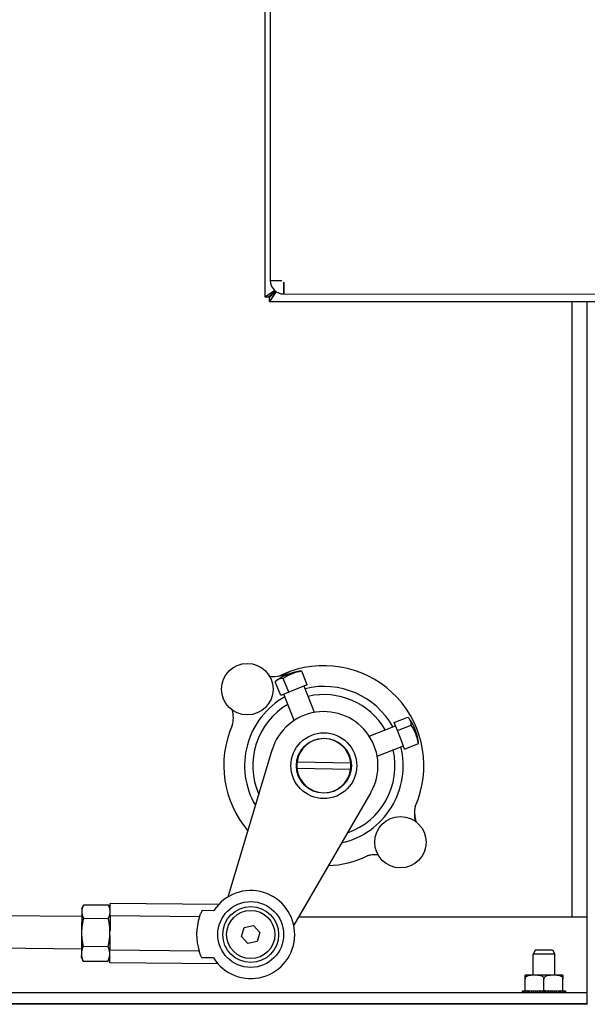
# Model space of a CAD drawing. Header units: inches. Extents: x 18 to 846, y -44 to 561.
# Tile 65 of 256: x 123.36 to 129.91, y 124.81 to 136.18. Entities that reach past the tile are written whole.
import ezdxf

# ---------------------------------------------------------------- set-up
doc = ezdxf.new("R2010")
doc.units = ezdxf.units.IN
doc.header["$LTSCALE"] = 24
doc.header["$MEASUREMENT"] = 0
doc.layers.add('Visible (ANSI)', color=7, linetype='Continuous', lineweight=30)

msp = doc.modelspace()

# ---------------------------------------------------------------- linework, layer by layer
at = {"layer": 'Visible (ANSI)'}
for p, q in [((126.19436, 148.87612), (126.19049, 132.98227)), ((126.25558, 145.67378), (126.25327, 136.18458)), ((126.25351, 136.16418), (126.25327, 135.19418)), ((126.25303, 135.17378), (126.25254, 133.17428)), ((126.25254, 133.17428), (126.38754, 133.17425)), ((126.25254, 133.17418), (126.38754, 133.17415)), ((126.38754, 133.17415), (126.38754, 133.17425)), ((126.19049, 132.98227), (126.3035, 133.05836)), ((126.23649, 132.98225), (126.30836, 133.05409)), ((126.32119, 133.04436), (126.24355, 132.92918)), ((126.31627, 133.04785), (126.24356, 132.97518)), ((126.4095, 133.01714), (126.40953, 133.15214)), ((126.40963, 133.15214), (126.40953, 133.15214)), ((126.40953, 133.14107), (126.40963, 133.14117)), ((126.40963, 133.15214), (126.4096, 133.01714)), ((126.19049, 132.98227), (126.23649, 132.98225)), ((126.2875, 133.02617), (126.23649, 132.98225)), ((126.24355, 132.92918), (126.24356, 132.97518)), ((126.24356, 132.97518), (126.2875, 133.02617)), ((126.4096, 133.01714), (145.9324, 133.01239)), ((126.24355, 132.92918), (144.91448, 132.92464)), ((129.73441, 132.92833), (129.73441, 125.81899)), ((129.73441, 132.92833), (129.73441, 125.81899)), ((129.91371, 125.81899), (129.91371, 132.92829)), ((126.68021, 128.50169), (126.61758, 128.66002)), ((126.3745, 128.38075), (126.31187, 128.53908)), ((126.46689, 128.4173), (126.40426, 128.57563)), ((126.68021, 128.50169), (126.57355, 128.4595)), ((126.4207, 128.39903), (126.3745, 128.38075)), ((126.53091, 128.09244), (126.41112, 128.39524)), ((126.46689, 128.4173), (126.4207, 128.39903)), ((126.57355, 128.4595), (126.46689, 128.4173)), ((126.76338, 128.18441), (126.64359, 128.4872)), ((127.68417, 128.0669), (127.84249, 128.12954)), ((127.70244, 128.02071), (127.68417, 128.0669)), ((127.39586, 127.9105), (127.69866, 128.03028)), ((127.72072, 127.97451), (127.70244, 128.02071)), ((127.72072, 127.97451), (127.87905, 128.03714)), ((127.76292, 127.86785), (127.72072, 127.97451)), ((126.75722, 127.86003), (126.75143, 127.86254)), ((126.75732, 127.86006), (126.75722, 127.86003)), ((126.75732, 127.86006), (126.75983, 127.86586)), ((127.80511, 127.76119), (127.76292, 127.86785)), ((127.80511, 127.76119), (127.96344, 127.82382)), ((125.76713, 126.05554), (126.27484, 127.75211)), ((127.48783, 127.67803), (127.79062, 127.79781)), ((126.56309, 127.61346), (127.1831, 127.60264)), ((127.16345, 127.68418), (127.16596, 127.68998)), ((127.16348, 127.68409), (127.16345, 127.68418)), ((127.16348, 127.68409), (127.16928, 127.68158)), ((127.18173, 127.52452), (126.56173, 127.53535)), ((127.41479, 127.25843), (126.52472, 125.72744)), ((124.07748, 125.88589), (124.07509, 125.64599)), ((124.07782, 125.91991), (124.07748, 125.88589)), ((124.07782, 125.91991), (124.09625, 125.95843)), ((124.09856, 125.96314), (124.38593, 125.96028)), ((124.4058, 125.91665), (124.38814, 125.95553)), ((124.40497, 125.83327), (124.40641, 125.97815)), ((125.65595, 125.96572), (124.40641, 125.97815)), ((125.46915, 125.8992), (125.60271, 125.89787)), ((124.07688, 125.82592), (122.73208, 125.83929)), ((124.09702, 125.80824), (124.38439, 125.80538)), ((124.40497, 125.83327), (124.40329, 125.66419)), ((125.43706, 125.823), (124.40497, 125.83327)), ((129.91371, 125.81899), (126.57795, 125.81899)), ((129.91371, 124.94399), (129.91371, 125.81899)), ((124.40308, 125.64272), (124.40329, 125.66419)), ((125.92184, 125.59469), (125.95383, 125.69871)), ((125.95383, 125.69871), (126.05991, 125.72303)), ((126.05991, 125.72303), (126.134, 125.64331)), ((124.07509, 125.64599), (124.07263, 125.39852)), ((124.40271, 125.60614), (124.40103, 125.43706)), ((124.40271, 125.60614), (124.40308, 125.64272)), ((125.99594, 125.51498), (125.92184, 125.59469)), ((126.10202, 125.53929), (125.99594, 125.51498)), ((126.134, 125.64331), (126.10202, 125.53929)), ((124.07315, 125.45094), (122.72835, 125.46431)), ((124.09378, 125.48333), (124.38116, 125.48047)), ((124.39959, 125.29218), (124.40103, 125.43706)), ((125.43312, 125.4268), (124.40103, 125.43706)), ((129.31618, 125.44373), (129.28911, 125.39373)), ((129.31618, 125.44373), (129.51205, 125.44373)), ((129.51205, 125.44373), (129.53911, 125.39373)), ((124.07263, 125.39852), (124.07222, 125.35694)), ((124.07222, 125.35694), (124.08988, 125.31806)), ((124.09209, 125.31331), (124.37946, 125.31045)), ((124.4002, 125.35368), (124.38177, 125.31516)), ((125.59725, 125.34865), (125.46369, 125.34998)), ((129.53911, 125.39373), (129.28911, 125.39373)), ((129.28911, 125.14899), (129.28911, 125.39373)), ((129.53911, 125.14899), (129.53911, 125.39373)), ((125.64913, 125.27975), (124.39959, 125.29218)), ((129.19496, 125.10899), (129.19496, 125.14852)), ((129.19496, 124.96899), (129.19496, 125.10899)), ((129.6263, 125.14899), (129.20112, 125.14899)), ((129.41371, 124.96899), (129.41371, 125.10899)), ((129.63246, 125.14852), (129.63246, 125.10899)), ((129.63246, 124.96899), (129.63246, 125.10899)), ((129.91371, 124.94399), (113.55471, 124.94399)), ((129.16416, 124.96899), (129.16416, 124.94399)), ((129.16416, 124.96899), (129.16708, 124.96899)), ((129.16708, 124.96899), (129.17376, 124.96899)), ((129.16708, 124.94399), (129.16708, 124.96899)), ((129.17376, 124.96899), (129.17376, 124.94399)), ((129.17376, 124.96899), (129.18237, 124.96899)), ((129.18237, 124.96899), (129.19496, 124.96899)), ((129.18237, 124.94399), (129.18237, 124.96899)), ((129.19952, 124.96899), (129.19496, 124.96899)), ((129.19538, 124.96899), (129.19538, 124.94399)), ((129.19952, 124.96899), (129.20925, 124.96899)), ((129.20925, 124.96899), (129.22205, 124.96899)), ((129.20925, 124.94399), (129.20925, 124.96899)), ((129.22796, 124.96899), (129.22205, 124.96899)), ((129.22796, 124.96899), (129.22796, 124.94399)), ((129.22796, 124.96899), (129.24639, 124.96899)), ((129.24639, 124.96899), (129.26985, 124.96899)), ((129.24639, 124.94399), (129.24639, 124.96899)), ((129.26985, 124.96899), (129.26985, 124.94399)), ((129.26985, 124.96899), (129.29192, 124.96899)), ((129.29192, 124.96899), (129.31671, 124.96899)), ((129.29192, 124.94399), (129.29192, 124.96899)), ((129.31671, 124.96899), (129.31895, 124.96899)), ((129.31671, 124.96899), (129.31671, 124.94399)), ((129.31895, 124.96899), (129.31895, 124.94399)), ((129.31895, 124.96899), (129.34356, 124.96899)), ((129.34356, 124.96899), (129.3604, 124.96899)), ((129.34356, 124.94399), (129.34356, 124.96899)), ((129.36618, 124.96899), (129.3604, 124.96899)), ((129.36396, 124.96899), (129.36396, 124.94399)), ((129.36618, 124.96899), (129.37281, 124.96899)), ((129.37281, 124.96899), (129.37281, 124.94399)), ((129.37281, 124.96899), (129.39871, 124.96899)), ((129.39871, 124.96899), (129.40115, 124.96899)), ((129.39871, 124.94399), (129.39871, 124.96899)), ((129.41371, 124.96899), (129.40115, 124.96899)), ((129.41371, 124.96899), (129.41371, 124.94399)), ((129.42628, 124.96899), (129.41371, 124.96899)), ((129.42628, 124.96899), (129.42871, 124.96899)), ((129.42871, 124.96899), (129.42871, 124.94399)), ((129.42871, 124.96899), (129.45462, 124.96899)), ((129.45462, 124.96899), (129.46124, 124.96899)), ((129.45462, 124.94399), (129.45462, 124.96899)), ((129.46703, 124.96899), (129.46124, 124.96899)), ((129.46346, 124.96899), (129.46346, 124.94399)), ((129.46703, 124.96899), (129.48387, 124.96899)), ((129.48387, 124.96899), (129.48387, 124.94399)), ((129.48387, 124.96899), (129.50847, 124.96899)), ((129.50847, 124.96899), (129.51071, 124.96899)), ((129.50847, 124.94399), (129.50847, 124.96899)), ((129.51071, 124.96899), (129.5355, 124.96899)), ((129.51071, 124.96899), (129.51071, 124.94399)), ((129.5355, 124.96899), (129.5355, 124.94399)), ((129.5355, 124.96899), (129.55758, 124.96899)), ((129.55758, 124.96899), (129.58103, 124.96899)), ((129.55758, 124.94399), (129.55758, 124.96899)), ((129.58103, 124.96899), (129.58103, 124.94399)), ((129.58103, 124.96899), (129.59947, 124.96899)), ((129.59947, 124.94399), (129.59947, 124.96899)), ((129.60537, 124.96899), (129.59947, 124.96899)), ((129.60537, 124.96899), (129.61817, 124.96899)), ((129.61817, 124.96899), (129.61817, 124.94399)), ((129.61817, 124.96899), (129.6279, 124.96899)), ((129.63246, 124.96899), (129.6279, 124.96899)), ((129.63204, 124.94399), (129.63204, 124.96899)), ((129.63246, 124.96899), (129.64506, 124.96899)), ((129.64506, 124.96899), (129.64506, 124.94399)), ((129.64506, 124.96899), (129.65367, 124.96899)), ((129.65367, 124.96899), (129.66034, 124.96899)), ((129.65367, 124.94399), (129.65367, 124.96899)), ((129.66034, 124.96899), (129.66034, 124.94399)), ((129.66034, 124.96899), (129.66326, 124.96899)), ((129.66326, 124.94399), (129.66326, 124.96899)), ((129.91371, 124.81899), (129.91371, 124.94399)), ((129.91411, 124.81333), (112.55511, 124.81333)), ((129.91371, 124.81899), (113.55471, 124.81899)), ((129.28911, 124.81333), (129.28911, 124.81899)), ((129.53911, 124.81333), (129.53911, 124.81899))]:
    msp.add_line(p, q, dxfattribs=at)
for centre, radius in [((125.98851, 128.45289), 0.297), ((126.87241, 127.56899), 0.38), ((126.87241, 127.56899), 0.3175), ((127.75631, 126.68499), 0.297), ((126.02792, 125.619), 0.38), ((126.02792, 125.619), 0.38), ((126.02792, 125.619), 0.3225), ((126.02792, 125.619), 0.2785)]:
    msp.add_circle(centre, radius, dxfattribs=at)
for centre, radius, start, end in [((126.40954, 133.17414), 0.157, 179.986053, 269.986053), ((126.87241, 127.56899), 1.1555, 335.90318, 109.797219), ((126.29235, 128.94553), 0.34542, 262.042427, 303.11234), ((126.68333, 128.04695), 0.62, 98.891728, 124.275892), ((126.27915, 128.94305), 0.34542, 281.745775, 285.443313), ((126.87241, 127.56899), 1.1555, 109.797219, 115.710432), ((126.87241, 127.56899), 0.91527, 29.433332, 103.734287), ((126.87241, 127.56899), 0.82117, 30.339551, 102.828069), ((126.87241, 127.56899), 0.91527, 119.433332, 210.273665), ((126.87241, 127.56899), 0.82117, 120.339551, 203.779109), ((125.48201, 128.12697), 0.34542, 344.470865, 13.949968), ((125.48227, 128.12566), 0.34542, 11.197726, 14.184717), ((126.87241, 127.56899), 0.625, 330.204437, 162.96318), ((127.35037, 127.75807), 0.62, 8.891728, 34.275892), ((126.87241, 127.56899), 1.1555, 156.2431, 220.596447), ((126.87241, 127.56899), 0.3125, 6.180756, 171.819244), ((126.87241, 127.56899), 0.625, 162.96318, 163.7168), ((126.87241, 127.56899), 0.91527, 282.893955, 13.734287), ((126.87241, 127.56899), 0.82117, 289.388511, 12.828069), ((126.87241, 127.56899), 0.3125, 171.819244, 186.180756), ((126.87241, 127.56899), 0.3125, 351.819244, 6.180756), ((126.87241, 127.56899), 0.3125, 186.180756, 351.819244), ((126.87241, 127.56899), 0.625, 329.450822, 330.204437), ((128.26263, 127.01466), 0.34542, 166.170299, 194.705451), ((128.26473, 127.02793), 0.34542, 172.096804, 197.972633), ((126.87241, 127.56899), 1.1555, 272.571173, 295.562991), ((127.46932, 126.19486), 0.34542, 85.303954, 107.142747), ((127.46801, 126.19508), 0.34542, 85.095311, 106.30746), ((126.02792, 125.619), 0.5085, 212.118402, 146.741822), ((126.02792, 125.619), 0.62509, 160.95238, 197.907844), ((129.20112, 125.10899), 0.04, 90, 98.857727), ((129.6263, 125.10899), 0.04, 81.142273, 90)]:
    msp.add_arc(centre, radius, start, end, dxfattribs=at)
for centre, major_axis, ratio, end_param in [((126.72953, 128.06523), (-0.22339, 0.56469), 0.91762611, 6.49050708), ((126.78999, 128.08915), (-0.22339, 0.56469), 0.39744473, 6.1939129), ((126.57667, 128.00476), (-0.22339, 0.56469), 0.39744473, 6.49050708), ((127.30818, 127.86473), (0.56469, 0.22339), 0.39744473, 6.49050708), ((127.36865, 127.71188), (0.56469, 0.22339), 0.91762611, 6.49050708), ((127.39257, 127.65141), (0.56469, 0.22339), 0.39744473, 6.1939129)]:
    msp.add_ellipse(centre, major_axis=major_axis, ratio=ratio, start_param=6.07586354, end_param=end_param, dxfattribs=at)
for points, knots in [([(126.25327, 136.18458), (126.25327, 136.18205), (126.25333, 136.17899), (126.25346, 136.17197), (126.25351, 136.16795), (126.25351, 136.16418)], [-0.0545601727, -0.0545601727, -0.0545601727, -0.0545601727, -0.0287130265, -0.0287130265, 0, 0, 0, 0]), ([(126.25327, 135.19418), (126.25327, 135.19041), (126.25322, 135.18639), (126.25309, 135.17937), (126.25303, 135.1763), (126.25303, 135.17378)], [-0.4673049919, -0.4673049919, -0.4673049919, -0.4673049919, -0.4385919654, -0.4385919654, -0.4127448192, -0.4127448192, -0.4127448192, -0.4127448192]), ([(125.43706, 125.823), (125.44265, 125.8391), (125.4485, 125.85398), (125.45911, 125.87851), (125.46418, 125.88922), (125.46915, 125.8992)], [-0.824359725, -0.824359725, -0.824359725, -0.824359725, -0.67446658, -0.67446658, -0.547383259, -0.547383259, -0.547383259, -0.547383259]), ([(125.46369, 125.34998), (125.45891, 125.36005), (125.45406, 125.37086), (125.44394, 125.39559), (125.43839, 125.41059), (125.43312, 125.4268)], [3.239587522, 3.239587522, 3.239587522, 3.239587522, 3.366670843, 3.366670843, 3.516563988, 3.516563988, 3.516563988, 3.516563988]), ([(129.41371, 125.10899), (129.41371, 125.11217), (129.41287, 125.11586), (129.40996, 125.12249), (129.407, 125.12629), (129.3994, 125.13339), (129.39281, 125.13701), (129.37462, 125.14425), (129.3605, 125.14626), (129.33193, 125.14838), (129.31749, 125.14852), (129.29119, 125.14852), (129.27674, 125.14838), (129.24817, 125.14626), (129.23405, 125.14425), (129.21587, 125.13701), (129.20927, 125.13339), (129.20167, 125.12629), (129.19871, 125.12249), (129.1958, 125.11586), (129.19496, 125.11217), (129.19496, 125.10899)], [-1.02484287, -1.02484287, -1.02484287, -1.02484287, -1.000634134, -1.000634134, -0.968185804, -0.968185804, -0.914627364, -0.914627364, -0.798927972, -0.798927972, -0.68322858, -0.68322858, -0.567529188, -0.567529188, -0.451829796, -0.451829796, -0.398271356, -0.398271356, -0.365823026, -0.365823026, -0.34161429, -0.34161429, -0.34161429, -0.34161429]), ([(129.63246, 125.10899), (129.63246, 125.11217), (129.63162, 125.11586), (129.62871, 125.12249), (129.62575, 125.12629), (129.61815, 125.13339), (129.61156, 125.13701), (129.59337, 125.14425), (129.57925, 125.14626), (129.55068, 125.14838), (129.53624, 125.14852), (129.50994, 125.14852), (129.49549, 125.14838), (129.46692, 125.14626), (129.4528, 125.14425), (129.43462, 125.13701), (129.42802, 125.13339), (129.42042, 125.12629), (129.41746, 125.12249), (129.41455, 125.11586), (129.41371, 125.11217), (129.41371, 125.10899)], [-1.02484287, -1.02484287, -1.02484287, -1.02484287, -1.000634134, -1.000634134, -0.968185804, -0.968185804, -0.914627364, -0.914627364, -0.798927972, -0.798927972, -0.68322858, -0.68322858, -0.567529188, -0.567529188, -0.451829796, -0.451829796, -0.398271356, -0.398271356, -0.365823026, -0.365823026, -0.34161429, -0.34161429, -0.34161429, -0.34161429])]:
    msp.add_open_spline(points, degree=3, knots=knots, dxfattribs=at)
for points, weights in [([(124.09856, 125.96314), (124.07784, 125.92184), (124.07748, 125.88589)], [1, 1.0379548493, 1]), ([(124.07748, 125.88589), (124.07712, 125.84995), (124.09702, 125.80824)], [1, 1.0379548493, 1]), ([(124.38439, 125.80538), (124.40511, 125.84669), (124.40546, 125.88263)], [1, 1.0379548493, 1]), ([(124.40546, 125.88263), (124.40582, 125.91858), (124.38593, 125.96028)], [1, 1.0379548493, 1]), ([(124.09702, 125.80824), (124.07584, 125.72138), (124.07509, 125.64599)], [1, 1.0379548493, 1]), ([(124.40308, 125.64272), (124.40383, 125.71812), (124.38439, 125.80538)], [1, 1.0379548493, 1]), ([(124.07509, 125.64599), (124.07434, 125.57059), (124.09378, 125.48333)], [1, 1.0379548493, 1]), ([(124.38116, 125.48047), (124.40233, 125.56733), (124.40308, 125.64272)], [1, 1.0379548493, 1]), ([(124.09378, 125.48333), (124.07302, 125.43797), (124.07263, 125.39852)], [1, 1.0379548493, 1]), ([(124.40062, 125.39526), (124.40101, 125.43471), (124.38116, 125.48047)], [1, 1.0379548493, 1]), ([(124.07263, 125.39852), (124.07224, 125.35907), (124.09209, 125.31331)], [1, 1.0379548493, 1]), ([(124.09209, 125.31331), (124.09095, 125.31571), (124.08988, 125.31806)], [1, 1.00210437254, 1.00397539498]), ([(124.37946, 125.31045), (124.40022, 125.35581), (124.40062, 125.39526)], [1, 1.0379548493, 1]), ([(124.38177, 125.31516), (124.38065, 125.31282), (124.37946, 125.31045)], [1.00397539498, 1.00210437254, 1])]:
    msp.add_rational_spline(points, weights, degree=2, dxfattribs=at)

doc.saveas('drawing.dxf')
